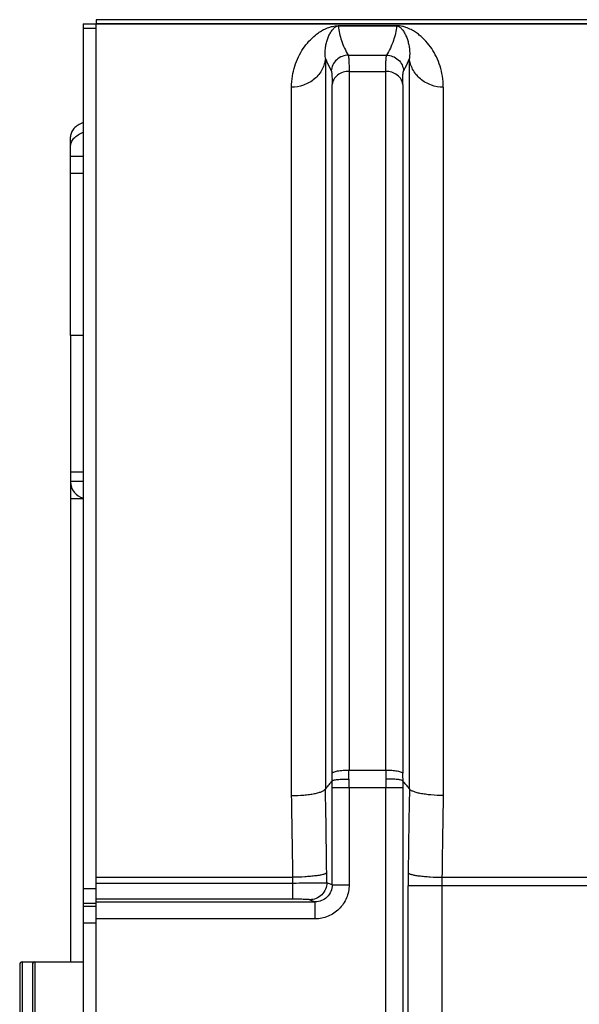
# Model space of a CAD drawing. Extents: x -849 to 1181, y 8 to 1248.
# Tile 18 of 33: x -488 to -422, y 1115 to 1231. Entities that reach past the tile are written whole.
import ezdxf

# ---------------------------------------------------------------- set-up
doc = ezdxf.new("R2010")
doc.units = 0
doc.header["$LTSCALE"] = 65.395
doc.layers.get('0').update_dxf_attribs({"linetype": 'CONTINUOUS'})

msp = doc.modelspace()

# ---------------------------------------------------------------- linework, layer by layer
at = {"color": 6, "linetype": 'CONTINUOUS'}
for p, q in [((-480.23, 1230.93), (-480.23, 999.93)), ((-480.23, 1230.93), (-478.73, 1230.93)), ((-478.73, 1231.43), (-478.73, 1230.93)), ((-295.23, 1231.43), (-478.73, 1231.43)), ((-478.73, 999.95), (-478.73, 1230.91)), ((-480.23, 1230.43), (-478.73, 1230.43)), ((-481.73, 1194.23), (-481.73, 1217.64)), ((-480.23, 1215.3), (-481.73, 1215.3)), ((-487.73, 1120.13), (-487.73, 1110.73)), ((-487.43, 1120.43), (-480.23, 1120.43)), ((-486.23, 1120.13), (-486.23, 1110.73))]:
    msp.add_line(p, q, dxfattribs=at)
at = {"color": 2, "linetype": 'CONTINUOUS'}
for p, q in [((-478.73, 1230.93), (-478.73, 1230.91)), ((-320.74, 1230.93), (-478.73, 1230.93)), ((-317.91, 1230.91), (-478.73, 1230.91)), ((-481.73, 1194.23), (-481.73, 1120.43)), ((-480.23, 1194.23), (-481.73, 1194.23)), ((-480.23, 1174.99), (-481.73, 1174.99))]:
    msp.add_line(p, q, dxfattribs=at)
at = {"color": 9, "linetype": 'CONTINUOUS'}
for p, q in [((-450.18, 1230.72), (-450.18, 1230.69)), ((-450.18, 1230.72), (-443.29, 1230.72)), ((-443.29, 1230.69), (-450.18, 1230.69)), ((-443.29, 1230.69), (-443.29, 1230.72)), ((-451.69, 1226.87), (-451.69, 1140.82)), ((-449, 1227.24), (-444.47, 1227.24)), ((-441.78, 1140.82), (-441.78, 1226.87)), ((-448.9, 1225.34), (-448.9, 1143.03)), ((-448.9, 1225.34), (-444.57, 1225.34)), ((-444.57, 1143.03), (-444.57, 1225.34)), ((-450.89, 1142.65), (-450.89, 1223.81)), ((-442.57, 1223.81), (-442.57, 1142.65)), ((-455.68, 1140.02), (-455.68, 1223.48)), ((-437.79, 1223.48), (-437.79, 1140.02)), ((-480.23, 1213.3), (-481.73, 1213.3)), ((-481.73, 1178.18), (-480.23, 1178.18)), ((-480.23, 1177.03), (-481.73, 1177.03)), ((-448.9, 1143.03), (-444.57, 1143.03)), ((-450.89, 1129.49), (-450.89, 1140.93)), ((-442.57, 1140.93), (-450.89, 1140.93)), ((-448.9, 1140.93), (-448.9, 1129.49)), ((-444.57, 1089.94), (-444.57, 1140.93)), ((-442.57, 1140.93), (-442.57, 1089.94)), ((-478.73, 1130.4), (-455.53, 1130.4)), ((-437.94, 1130.4), (-420.16, 1130.4)), ((-480.23, 1129.07), (-478.73, 1129.07)), ((-478.73, 1129.72), (-455.52, 1129.72)), ((-455.52, 1127.81), (-455.52, 1129.72)), ((-450.89, 1129.49), (-451.53, 1129.74)), ((-450.89, 1129.49), (-448.9, 1129.49)), ((-441.93, 1101.49), (-441.93, 1129.37)), ((-416.16, 1129.37), (-441.93, 1129.37)), ((-437.95, 1129.37), (-437.95, 1101.49)), ((-455.52, 1127.81), (-478.73, 1127.81)), ((-453.53, 1127.75), (-452.9, 1127.5)), ((-478.73, 1127.31), (-480.23, 1127.31)), ((-480.23, 1127), (-478.73, 1127)), ((-478.73, 1127.5), (-452.9, 1127.5)), ((-452.9, 1125.5), (-452.9, 1127.5)), ((-452.9, 1125.5), (-478.73, 1125.5)), ((-478.73, 1125), (-480.23, 1125)), ((-487.43, 1120.43), (-487.43, 1110.43)), ((-485.93, 1120.43), (-485.93, 1110.43))]:
    msp.add_line(p, q, dxfattribs=at)
at = {"color": 6, "linetype": 'CONTINUOUS'}
for centre, radius, start, end in [((-479.73, 1176.99), 2, 180, 255.5178), ((-398.62, 1097.41), 68.56, 139.6797, 140.7161), ((-494.66, 1097.56), 68.33, 39.2822, 40.3221), ((-487.43, 1120.13), 0.3, 90, 180), ((-485.93, 1120.13), 0.3, 90, 180)]:
    msp.add_arc(centre, radius, start, end, dxfattribs=at)
at = {"color": 9, "linetype": 'CONTINUOUS'}
for centre, radius, start, end in [((-546.72, 1142.65), 95.83, 359.4782, 359.9987), ((-598.14, 1143.03), 149.23, 359.5903, 359.999), ((-294.06, 1143.04), 150.51, 180.0027, 180.4079), ((-345.93, 1142.65), 96.65, 180.0035, 180.5196), ((-541.83, 1140.93), 90.94, 359.9991, 0.5358), ((-590.88, 1140.93), 141.98, 359.9993, 0.42), ((-302.57, 1140.93), 142, 179.58, 180.0007), ((-351.62, 1140.93), 90.95, 179.4642, 180.0009), ((-1748.57, 1116.26), 1297.12, 0.64728, 1.08514), ((845.67, 1116.4), 1287.68, 178.91326, 179.35433), ((-1681.85, 1116.06), 1226.41, 0.67001, 1.11939), ((797.25, 1115.92), 1235.28, 178.88222, 179.32838), ((-515.67, 1129.38), 60.16, 0.3285, 0.9742), ((-587.55, 1129.37), 136.02, 0.1562, 0.6484), ((-306.08, 1129.37), 135.86, 179.351, 180.0018), ((-377.3, 1129.37), 60.65, 179.0286, 180.0005)]:
    msp.add_arc(centre, radius, start, end, dxfattribs=at)
for points, knots in [([(-455.68, 1223.48), (-455.68, 1223.92), (-455.61, 1224.76), (-455.32, 1225.96), (-454.89, 1227.05), (-454.33, 1228.03), (-453.66, 1228.9), (-453, 1229.52), (-452.4, 1229.97), (-451.88, 1230.28), (-451.36, 1230.51), (-450.78, 1230.67), (-450.41, 1230.72), (-450.18, 1230.72)], [0, 0, 0, 0, 0.131706, 0.255219, 0.372417, 0.484901, 0.594375, 0.703423, 0.759473, 0.818726, 0.886642, 0.930283, 1, 1, 1, 1]), ([(-451.69, 1226.87), (-451.73, 1227.26), (-451.73, 1227.85), (-451.6, 1228.59), (-451.46, 1229.09), (-451.28, 1229.56), (-451.08, 1229.92), (-450.9, 1230.19), (-450.77, 1230.34), (-450.66, 1230.46), (-450.55, 1230.55), (-450.4, 1230.65), (-450.26, 1230.69), (-450.18, 1230.69)], [0, 0, 0, 0, 0.271778, 0.396454, 0.514993, 0.628462, 0.738361, 0.792922, 0.848454, 0.877392, 0.908231, 0.943778, 1, 1, 1, 1]), ([(-450.18, 1230.69), (-450.12, 1230.1), (-449.84, 1228.9), (-449.32, 1227.79), (-449, 1227.24)], [0, 0, 0, 0, 0.482115, 1, 1, 1, 1]), ([(-443.29, 1230.69), (-443.35, 1230.1), (-443.62, 1228.9), (-444.15, 1227.79), (-444.47, 1227.24)], [0, 0, 0, 0, 0.481994, 1, 1, 1, 1]), ([(-437.79, 1223.48), (-437.79, 1223.92), (-437.86, 1224.76), (-438.14, 1225.96), (-438.57, 1227.05), (-439.13, 1228.03), (-439.81, 1228.9), (-440.47, 1229.52), (-441.07, 1229.97), (-441.59, 1230.28), (-442.11, 1230.51), (-442.68, 1230.67), (-443.06, 1230.72), (-443.29, 1230.72)], [0, 0, 0, 0, 0.131706, 0.255219, 0.372417, 0.484901, 0.594375, 0.703423, 0.759473, 0.818726, 0.886642, 0.930283, 1, 1, 1, 1]), ([(-443.29, 1230.69), (-443.2, 1230.69), (-443.07, 1230.65), (-442.92, 1230.55), (-442.81, 1230.46), (-442.69, 1230.34), (-442.56, 1230.19), (-442.38, 1229.92), (-442.19, 1229.56), (-442.01, 1229.09), (-441.87, 1228.59), (-441.74, 1227.85), (-441.74, 1227.26), (-441.78, 1226.87)], [0, 0, 0, 0, 0.056289, 0.091847, 0.122689, 0.151626, 0.207155, 0.261711, 0.371599, 0.485057, 0.603585, 0.728249, 1, 1, 1, 1]), ([(-451.69, 1226.87), (-451.71, 1226.65), (-451.8, 1226.21), (-452.05, 1225.57), (-452.44, 1224.97), (-453.13, 1224.26), (-454.22, 1223.64), (-455.2, 1223.48), (-455.68, 1223.48)], [0, 0, 0, 0, 0.113277, 0.233434, 0.359423, 0.489561, 0.751588, 1, 1, 1, 1]), ([(-451.69, 1226.87), (-451.64, 1226.75), (-451.44, 1226.24), (-451.2, 1225.76), (-450.99, 1225.4)], [0, 0, 0, 0, 0.243521, 1, 1, 1, 1]), ([(-449, 1227.24), (-449.24, 1227.24), (-449.74, 1227.15), (-450.39, 1226.75), (-450.85, 1226.13), (-450.98, 1225.64), (-450.99, 1225.4)], [0, 0, 0, 0, 0.241089, 0.50016, 0.759127, 1, 1, 1, 1]), ([(-449, 1227.24), (-448.99, 1227.22), (-448.97, 1227.15), (-448.95, 1227.03), (-448.94, 1226.86), (-448.92, 1226.64), (-448.91, 1226.38), (-448.9, 1225.94), (-448.9, 1225.59), (-448.9, 1225.34)], [0, 0, 0, 0, 0.042007, 0.10792, 0.198026, 0.312167, 0.449987, 0.610988, 1, 1, 1, 1]), ([(-444.57, 1225.34), (-444.57, 1225.59), (-444.56, 1225.94), (-444.55, 1226.38), (-444.54, 1226.64), (-444.53, 1226.86), (-444.51, 1227.03), (-444.49, 1227.15), (-444.48, 1227.22), (-444.46, 1227.24)], [0, 0, 0, 0, 0.389012, 0.550013, 0.687833, 0.801974, 0.892079, 0.957993, 1, 1, 1, 1]), ([(-444.46, 1227.24), (-444.23, 1227.24), (-443.73, 1227.15), (-443.07, 1226.75), (-442.62, 1226.13), (-442.49, 1225.64), (-442.47, 1225.4)], [0, 0, 0, 0, 0.241156, 0.500229, 0.759161, 1, 1, 1, 1]), ([(-442.47, 1225.4), (-442.4, 1225.52), (-442.15, 1226), (-441.92, 1226.49), (-441.78, 1226.87)], [0, 0, 0, 0, 0.256741, 1, 1, 1, 1]), ([(-437.79, 1223.48), (-438.26, 1223.48), (-439.24, 1223.64), (-440.33, 1224.26), (-441.02, 1224.97), (-441.42, 1225.57), (-441.67, 1226.21), (-441.76, 1226.65), (-441.78, 1226.87)], [0, 0, 0, 0, 0.248412, 0.510439, 0.640577, 0.766566, 0.886723, 1, 1, 1, 1]), ([(-450.99, 1225.4), (-450.98, 1225.38), (-450.97, 1225.32), (-450.95, 1225.22), (-450.93, 1225.07), (-450.92, 1224.89), (-450.91, 1224.67), (-450.9, 1224.31), (-450.89, 1224.02), (-450.89, 1223.81)], [0, 0, 0, 0, 0.042902, 0.109234, 0.199445, 0.313514, 0.451206, 0.61196, 1, 1, 1, 1]), ([(-448.9, 1225.34), (-449.14, 1225.34), (-449.62, 1225.27), (-450.27, 1224.94), (-450.73, 1224.43), (-450.87, 1224.01), (-450.89, 1223.81)], [0, 0, 0, 0, 0.259558, 0.527558, 0.778672, 1, 1, 1, 1]), ([(-442.57, 1223.81), (-442.59, 1224.01), (-442.73, 1224.43), (-443.2, 1224.94), (-443.85, 1225.27), (-444.33, 1225.34), (-444.57, 1225.34)], [0, 0, 0, 0, 0.221328, 0.472442, 0.740442, 1, 1, 1, 1]), ([(-442.57, 1223.81), (-442.57, 1224.02), (-442.57, 1224.31), (-442.56, 1224.67), (-442.55, 1224.89), (-442.54, 1225.07), (-442.52, 1225.22), (-442.5, 1225.32), (-442.48, 1225.38), (-442.47, 1225.4)], [0, 0, 0, 0, 0.388054, 0.548816, 0.686511, 0.800577, 0.89078, 0.957103, 1, 1, 1, 1]), ([(-450.89, 1142.65), (-450.88, 1142.68), (-450.82, 1142.74), (-450.69, 1142.8), (-450.49, 1142.87), (-450.13, 1142.95), (-449.59, 1143.02), (-449.13, 1143.03), (-448.9, 1143.03)], [0, 0, 0, 0, 0.04557, 0.115959, 0.215991, 0.344364, 0.661465, 1, 1, 1, 1]), ([(-444.57, 1143.03), (-444.33, 1143.03), (-443.88, 1143.02), (-443.34, 1142.95), (-442.97, 1142.87), (-442.78, 1142.8), (-442.65, 1142.74), (-442.59, 1142.68), (-442.57, 1142.65)], [0, 0, 0, 0, 0.338535, 0.655636, 0.784009, 0.884041, 0.95443, 1, 1, 1, 1]), ([(-450.9, 1141.78), (-450.89, 1141.79), (-450.87, 1141.8), (-450.8, 1141.83), (-450.68, 1141.86), (-450.49, 1141.89), (-450.24, 1141.92), (-449.95, 1141.94), (-449.5, 1141.96), (-449.15, 1141.97), (-448.9, 1141.97)], [0, 0, 0, 0, 0.015652, 0.038367, 0.106488, 0.204103, 0.328389, 0.475326, 0.640015, 1, 1, 1, 1]), ([(-442.57, 1141.78), (-442.58, 1141.78), (-442.6, 1141.8), (-442.66, 1141.83), (-442.79, 1141.86), (-442.98, 1141.89), (-443.23, 1141.91), (-443.52, 1141.94), (-443.97, 1141.96), (-444.32, 1141.97), (-444.56, 1141.97)], [0, 0, 0, 0, 0.015384, 0.037974, 0.106001, 0.203619, 0.327964, 0.474992, 0.63979, 1, 1, 1, 1]), ([(-455.68, 1140.02), (-455.19, 1140.02), (-454.49, 1140.05), (-453.59, 1140.15), (-453, 1140.24), (-452.51, 1140.36), (-452.16, 1140.48), (-451.95, 1140.58), (-451.8, 1140.67), (-451.72, 1140.76), (-451.69, 1140.82)], [0, 0, 0, 0, 0.349563, 0.510149, 0.654273, 0.777549, 0.876658, 0.916598, 0.950139, 1, 1, 1, 1]), ([(-437.79, 1140.02), (-438.27, 1140.02), (-438.98, 1140.06), (-439.88, 1140.16), (-440.47, 1140.26), (-440.96, 1140.37), (-441.3, 1140.49), (-441.52, 1140.59), (-441.66, 1140.68), (-441.75, 1140.76), (-441.78, 1140.82)], [0, 0, 0, 0, 0.350221, 0.51114, 0.655552, 0.779012, 0.878116, 0.917937, 0.951242, 1, 1, 1, 1]), ([(-451.54, 1130.91), (-451.55, 1130.9), (-451.59, 1130.86), (-451.67, 1130.82), (-451.78, 1130.77), (-451.99, 1130.71), (-452.35, 1130.63), (-452.86, 1130.56), (-453.46, 1130.49), (-454.36, 1130.43), (-455.06, 1130.4), (-455.53, 1130.4)], [0, 0, 0, 0, 0.015458, 0.037274, 0.066537, 0.103753, 0.202544, 0.331712, 0.485242, 0.654296, 1, 1, 1, 1]), ([(-441.93, 1130.91), (-441.91, 1130.9), (-441.88, 1130.86), (-441.8, 1130.82), (-441.69, 1130.77), (-441.47, 1130.71), (-441.12, 1130.63), (-440.61, 1130.56), (-440, 1130.49), (-439.1, 1130.43), (-438.41, 1130.4), (-437.94, 1130.4)], [0, 0, 0, 0, 0.015454, 0.037264, 0.066518, 0.103724, 0.202492, 0.331643, 0.485169, 0.654233, 1, 1, 1, 1]), ([(-455.52, 1129.72), (-455.03, 1129.72), (-454.13, 1129.73), (-453.07, 1129.73), (-452.35, 1129.74), (-451.97, 1129.74), (-451.71, 1129.74), (-451.58, 1129.75), (-451.53, 1129.74)], [0, 0, 0, 0, 0.363884, 0.678245, 0.803058, 0.900328, 0.966731, 1, 1, 1, 1]), ([(-451.53, 1129.74), (-451.53, 1129.5), (-451.63, 1128.97), (-452.08, 1128.29), (-452.75, 1127.85), (-453.28, 1127.75), (-453.53, 1127.75)], [0, 0, 0, 0, 0.240401, 0.500521, 0.760313, 1, 1, 1, 1]), ([(-450.89, 1129.49), (-450.89, 1129.23), (-451, 1128.7), (-451.45, 1128.04), (-452.12, 1127.6), (-452.64, 1127.5), (-452.9, 1127.5)], [0, 0, 0, 0, 0.250221, 0.500433, 0.750387, 1, 1, 1, 1]), ([(-448.9, 1129.49), (-448.9, 1129.23), (-448.95, 1128.7), (-449.26, 1127.7), (-450, 1126.59), (-451.12, 1125.85), (-452.12, 1125.55), (-452.64, 1125.5), (-452.9, 1125.5)], [0, 0, 0, 0, 0.125301, 0.250601, 0.49999, 0.74939, 0.874695, 1, 1, 1, 1]), ([(-453.53, 1127.75), (-453.53, 1127.75), (-453.56, 1127.75), (-453.6, 1127.76), (-453.65, 1127.77), (-453.76, 1127.77), (-453.94, 1127.78), (-454.18, 1127.79), (-454.47, 1127.8), (-454.92, 1127.81), (-455.28, 1127.81), (-455.52, 1127.81)], [0, 0, 0, 0, 0.012797, 0.033834, 0.063135, 0.100406, 0.197611, 0.322266, 0.470181, 0.636305, 1, 1, 1, 1])]:
    msp.add_open_spline(points, degree=3, knots=knots, dxfattribs=at)
at = {"color": 6, "linetype": 'CONTINUOUS'}
for points, knots in [([(-480.23, 1219.31), (-480.45, 1219.23), (-480.85, 1219.04), (-481.34, 1218.64), (-481.66, 1218.17), (-481.73, 1217.81), (-481.73, 1217.64)], [0, 0, 0, 0, 0.291393, 0.552984, 0.785707, 1, 1, 1, 1]), ([(-481.73, 1216.49), (-481.73, 1216.66), (-481.66, 1217.02), (-481.34, 1217.49), (-480.85, 1217.89), (-480.45, 1218.08), (-480.23, 1218.16)], [0, 0, 0, 0, 0.214292, 0.447016, 0.708607, 1, 1, 1, 1])]:
    msp.add_open_spline(points, degree=3, knots=knots, dxfattribs=at)

doc.saveas('drawing.dxf')
